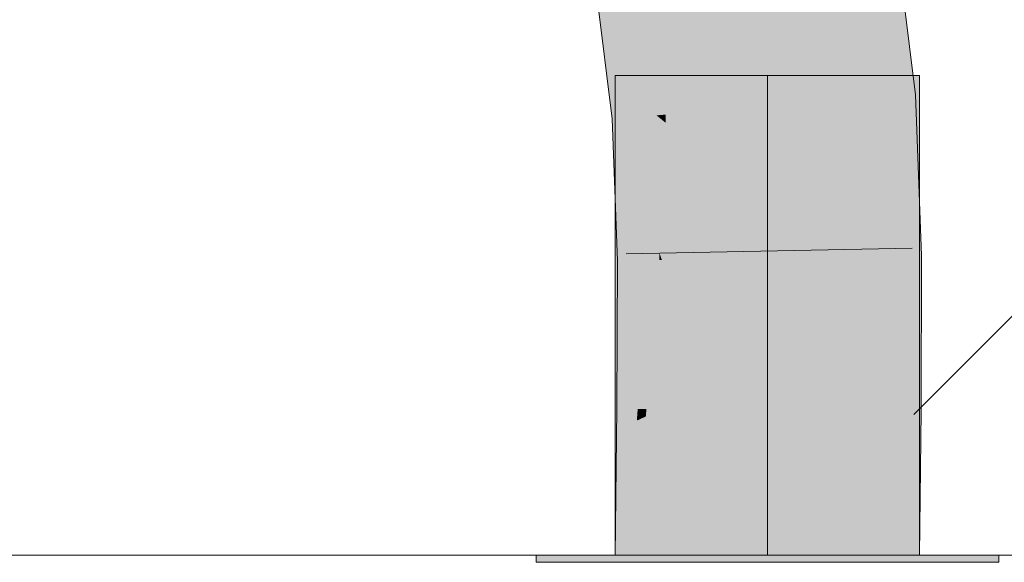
# Model space of a CAD drawing. Extents: x -620 to 3480, y 62 to 1102.
# Tile 168 of 256: x 214.137 to 214.946, y 736.434 to 736.88. Entities that reach past the tile are written whole.
import ezdxf
from ezdxf.lldxf.tags import DXFTag

# ---------------------------------------------------------------- set-up
doc = ezdxf.new("R2010")
doc.units = 0
doc.layers.get('0').update_dxf_attribs({"lineweight": 13})
doc.layers.add('E_Detail_Linie_Text_Bem', color=7, linetype='Continuous', lineweight=13)
for name, color, linetype, lineweight, true_color in [('E_Detail_Wandschraffur', 7, 'Continuous', 5, 0xc0c0c0), ('E_Leerrohr 25-A06G9STU8I', 7, 'Continuous', 9, 0xff8000), ('E_Leerrohr 25-Shading', 7, 'Continuous', 9, 0xff8000)]:
    doc.layers.add(name, color=color, linetype=linetype, lineweight=lineweight, true_color=true_color)
tags = doc.linetypes.add('fein_strichliert', pattern=[4, 1, -2, 1]).pattern_tags.tags
tags[8:9] = [DXFTag(74, 4), DXFTag(75, 0), DXFTag(340, '0'), DXFTag(46, 0.0), DXFTag(50, 0.0), DXFTag(44, 0.0), DXFTag(45, 0.0)]
tags[6:7] = [DXFTag(74, 4), DXFTag(75, 0), DXFTag(340, '0'), DXFTag(46, 0.0), DXFTag(50, 0.0), DXFTag(44, 0.0), DXFTag(45, 0.0)]
tags[4:5] = [DXFTag(74, 4), DXFTag(75, 0), DXFTag(340, '0'), DXFTag(46, 0.0), DXFTag(50, 0.0), DXFTag(44, 0.0), DXFTag(45, 0.0)]
tags = doc.linetypes.add('STRICHPUNKT2-A06G9STV8I', pattern=[12.7, 6.35, -3.175, 0, -3.175]).pattern_tags.tags
tags[10:11] = [DXFTag(74, 4), DXFTag(75, 0), DXFTag(340, '0'), DXFTag(46, 0.0), DXFTag(50, 0.0), DXFTag(44, 0.0), DXFTag(45, 0.0)]
tags[8:9] = [DXFTag(74, 4), DXFTag(75, 0), DXFTag(340, '0'), DXFTag(46, 0.0), DXFTag(50, 0.0), DXFTag(44, 0.0), DXFTag(45, 0.0)]
tags[6:7] = [DXFTag(74, 4), DXFTag(75, 0), DXFTag(340, '0'), DXFTag(46, 0.0), DXFTag(50, 0.0), DXFTag(44, 0.0), DXFTag(45, 0.0)]
tags[4:5] = [DXFTag(74, 4), DXFTag(75, 0), DXFTag(340, '0'), DXFTag(46, 0.0), DXFTag(50, 0.0), DXFTag(44, 0.0), DXFTag(45, 0.0)]

# ---------------------------------------------------------------- blocks, each defined once
blk = doc.blocks.new('Shading-A06G9SG38I', base_point=(178.73904, 735.42426))
at = {"layer": 'E_Leerrohr 25-Shading', "color": 31, "true_color": 0xfabd7f}
for points in [[(214.75366, 736.80865), (214.83655, 736.81519), (214.76407, 736.93109), (214.82141, 736.93988)], [(214.74634, 736.92834), (214.7506, 736.80841), (214.76407, 736.93109), (214.75366, 736.80865)], [(214.73404, 736.92645), (214.6714, 736.89697), (214.74843, 736.80823), (214.66792, 736.80194)], [(214.74164, 736.92761), (214.73404, 736.92645), (214.7506, 736.80841), (214.74843, 736.80823)], [(214.74164, 736.92761), (214.7506, 736.80841), (214.74709, 736.90723)], [(214.6714, 736.89697), (214.64987, 736.88684), (214.66792, 736.80194), (214.66031, 736.80133)], [(214.7515, 736.72723), (214.75313, 736.6839), (214.83655, 736.81519), (214.84151, 736.68542)], [(214.7515, 736.72723), (214.83655, 736.81519), (214.75366, 736.80865)], [(214.66792, 736.80194), (214.66031, 736.80133), (214.66779, 736.79523)], [(214.66779, 736.79523), (214.66031, 736.80133), (214.66559, 736.68243), (214.66475, 736.68243)], [(214.74843, 736.80823), (214.66792, 736.80194), (214.7515, 736.72723), (214.66779, 736.79523)], [(214.74843, 736.80823), (214.7515, 736.72723), (214.7506, 736.80841)], [(214.7506, 736.80841), (214.7515, 736.72723), (214.75366, 736.80865)], [(214.7515, 736.72723), (214.66779, 736.79523), (214.75034, 736.68384), (214.66559, 736.68243)], [(214.7515, 736.72723), (214.75034, 736.68384), (214.75197, 736.6839)], [(214.7515, 736.72723), (214.75197, 736.6839), (214.75313, 736.6839)], [(214.66475, 736.68243), (214.66426, 736.55981), (214.75034, 736.68384), (214.75067, 736.5592)], [(214.75034, 736.68384), (214.75067, 736.5592), (214.75197, 736.6839), (214.75183, 736.5592)], [(214.75183, 736.5592), (214.75264, 736.5592), (214.75197, 736.6839), (214.75313, 736.6839)], [(214.75313, 736.6839), (214.75264, 736.5592), (214.75525, 736.5592)], [(214.75313, 736.6839), (214.75525, 736.5592), (214.84151, 736.68542), (214.84103, 736.55859)], [(214.6631, 736.43994), (214.7515, 736.43994), (214.66426, 736.55981), (214.75264, 736.5592)], [(214.75264, 736.5592), (214.7515, 736.43994), (214.75525, 736.5592), (214.75691, 736.43994)], [(214.75691, 736.43994), (214.83987, 736.43994), (214.75525, 736.5592), (214.84103, 736.55859)]]:
    blk.add_solid(points, dxfattribs=at)
at = {"layer": 'E_Leerrohr 25-Shading', "color": 43, "true_color": 0xd7ab7f}
for points in [[(214.82141, 736.93988), (214.83655, 736.81519), (214.8445, 736.94342), (214.87062, 736.81787)], [(214.87062, 736.81787), (214.87305, 736.81805), (214.8445, 736.94342), (214.85759, 736.94543)], [(214.64314, 736.89038), (214.61049, 736.90747), (214.64751, 736.80029), (214.62381, 736.79846)], [(214.64566, 736.88904), (214.64314, 736.89038), (214.6514, 736.8006), (214.64751, 736.80029)], [(214.6514, 736.8006), (214.65518, 736.8009), (214.64566, 736.88904), (214.64793, 736.88788)], [(214.64793, 736.88788), (214.65518, 736.8009), (214.64931, 736.88715), (214.65805, 736.80115)], [(214.65805, 736.80115), (214.66031, 736.80133), (214.64931, 736.88715), (214.64987, 736.88684)], [(214.83655, 736.81519), (214.8765, 736.72821), (214.87062, 736.81787)], [(214.8765, 736.72821), (214.87305, 736.81805), (214.87062, 736.81787)], [(214.83655, 736.81519), (214.84151, 736.68542), (214.8765, 736.72821), (214.87811, 736.68604)], [(214.64882, 736.72754), (214.65364, 736.71393), (214.6514, 736.8006), (214.65518, 736.8009)], [(214.65518, 736.8009), (214.65364, 736.71393), (214.65805, 736.80115), (214.65805, 736.70142)], [(214.65805, 736.80115), (214.65805, 736.70142), (214.66031, 736.80133), (214.66257, 736.6886)], [(214.66257, 736.6886), (214.66475, 736.68243), (214.66031, 736.80133)], [(214.64751, 736.80029), (214.62381, 736.79846), (214.64444, 736.73999)], [(214.64444, 736.73999), (214.62381, 736.79846), (214.62932, 736.68182), (214.6265, 736.72638)], [(214.6514, 736.8006), (214.64751, 736.80029), (214.64882, 736.72754), (214.64444, 736.73999)], [(214.64444, 736.73999), (214.62932, 736.68182), (214.64148, 736.68201)], [(214.64148, 736.68201), (214.64722, 736.68213), (214.64444, 736.73999), (214.64882, 736.72754)], [(214.6265, 736.72638), (214.62814, 736.68176), (214.62932, 736.68182)], [(214.64882, 736.72754), (214.64722, 736.68213), (214.65364, 736.71393), (214.65308, 736.68219)], [(214.65364, 736.71393), (214.65308, 736.68219), (214.65805, 736.70142), (214.65805, 736.68231)], [(214.65805, 736.70142), (214.65805, 736.68231), (214.66257, 736.6886), (214.66269, 736.68237)], [(214.66269, 736.68237), (214.66475, 736.68243), (214.66257, 736.6886)], [(214.62814, 736.68176), (214.62766, 736.56006), (214.62932, 736.68182), (214.62848, 736.56006)], [(214.62932, 736.68182), (214.62848, 736.56006), (214.64148, 736.68201), (214.62933, 736.56006)], [(214.64148, 736.68201), (214.62933, 736.56006), (214.64722, 736.68213), (214.63692, 736.56)], [(214.64722, 736.68213), (214.63692, 736.56), (214.65308, 736.68219), (214.64487, 736.55994)], [(214.65308, 736.68219), (214.64487, 736.55994), (214.65805, 736.68231), (214.65198, 736.55988)], [(214.65198, 736.55988), (214.66426, 736.55981), (214.65805, 736.68231), (214.66475, 736.68243)], [(214.84103, 736.55859), (214.87764, 736.55835), (214.84151, 736.68542), (214.87811, 736.68604)], [(214.62766, 736.56006), (214.62749, 736.5426), (214.62933, 736.56006)], [(214.62933, 736.56006), (214.62749, 736.5426), (214.63692, 736.56), (214.63568, 736.54645)], [(214.63692, 736.56), (214.63568, 736.54645), (214.64487, 736.55994), (214.64417, 736.55042)], [(214.64487, 736.55994), (214.64417, 736.55042), (214.65198, 736.55988), (214.65164, 736.55389)], [(214.6452, 736.43994), (214.6631, 736.43994), (214.64928, 736.51227), (214.66426, 736.55981)], [(214.64928, 736.51227), (214.66426, 736.55981), (214.65164, 736.55389)], [(214.65164, 736.55389), (214.66426, 736.55981), (214.65198, 736.55988)], [(214.83987, 736.43994), (214.8765, 736.43994), (214.84103, 736.55859), (214.87764, 736.55835)], [(214.6265, 736.43994), (214.63892, 736.47937), (214.63568, 736.54645), (214.64417, 736.55042)], [(214.64417, 736.55042), (214.63892, 736.47937), (214.65164, 736.55389), (214.64928, 736.51227)], [(214.6265, 736.43994), (214.63568, 736.54645), (214.62654, 736.44617)], [(214.63568, 736.54645), (214.62749, 736.5426), (214.62654, 736.44617)], [(214.636, 736.43994), (214.6452, 736.43994), (214.63892, 736.47937), (214.64928, 736.51227)], [(214.63892, 736.47937), (214.6265, 736.43994), (214.636, 736.43994)]]:
    blk.add_solid(points, dxfattribs=at)
at = {"layer": 'E_Leerrohr 25-Shading', "color": 31, "true_color": 0xecb67f}
for points in [[(214.7515, 736.83398), (214.6265, 736.83398), (214.7515, 736.43994), (214.6265, 736.43994)], [(214.8765, 736.83398), (214.7515, 736.83398), (214.8765, 736.43994), (214.7515, 736.43994)], [(214.7515, 736.43994), (214.56149, 736.43994), (214.7515, 736.43396), (214.56149, 736.43396)], [(214.78398, 736.43994), (214.7515, 736.43994), (214.78398, 736.43396), (214.7515, 736.43396)], [(214.94148, 736.43396), (214.94148, 736.43994), (214.78398, 736.43396), (214.78398, 736.43994)]]:
    blk.add_solid(points, dxfattribs=at)
blk = doc.blocks.new('Referenz-A06G9SU08I')
at = {"layer": 'E_Detail_Linie_Text_Bem', "linetype": 'Continuous', "ltscale": 0.13}
blk.add_line((256.85252, 736.43995), (208.87445, 736.43995), dxfattribs=at)
at = {"layer": 'E_Detail_Wandschraffur', "linetype": 'fein_strichliert', "ltscale": 0.13}
blk.add_line((214.87168, 736.55555), (215.81411, 737.49798), dxfattribs=at)
at = {"layer": 'E_Leerrohr 25-A06G9STU8I', "linetype": 'Continuous', "ltscale": 0.13}
for p, q in [((214.87304, 736.81806), (214.8576, 736.94543)), ((214.62381, 736.79845), (214.6105, 736.90748)), ((214.62649, 736.83395), (214.62649, 736.43995)), ((214.69971, 736.83395), (214.62649, 736.83395)), ((214.80326, 736.83395), (214.69971, 736.83395)), ((214.87649, 736.83395), (214.80326, 736.83395)), ((214.87649, 736.43995), (214.87649, 736.83395)), ((214.87811, 736.68603), (214.87304, 736.81806)), ((214.62814, 736.68179), (214.62381, 736.79845)), ((214.87037, 736.69229), (214.63542, 736.6876)), ((214.62765, 736.56006), (214.62814, 736.68179)), ((214.87764, 736.55838), (214.87811, 736.68603)), ((214.62649, 736.43995), (214.62765, 736.56006)), ((214.87649, 736.43995), (214.87764, 736.55838)), ((214.56149, 736.43995), (214.56149, 736.43395)), ((214.67279, 736.43995), (214.56149, 736.43995)), ((214.69971, 736.43995), (214.62649, 736.43995)), ((214.87649, 736.43995), (214.62649, 736.43995)), ((214.83019, 736.43995), (214.67279, 736.43995)), ((214.80326, 736.43995), (214.69971, 736.43995)), ((214.87649, 736.43995), (214.80326, 736.43995)), ((214.94149, 736.43995), (214.83019, 736.43995)), ((214.94149, 736.43395), (214.94149, 736.43995)), ((214.67279, 736.43395), (214.56149, 736.43395)), ((214.83019, 736.43395), (214.67279, 736.43395)), ((214.94149, 736.43395), (214.83019, 736.43395))]:
    blk.add_line(p, q, dxfattribs=at)
at = {"layer": 'E_Leerrohr 25-A06G9STU8I', "linetype": 'STRICHPUNKT2-A06G9STV8I', "lineweight": 5, "ltscale": 0.13}
blk.add_line((214.75149, 736.43995), (214.75149, 736.83395), dxfattribs=at)

msp = doc.modelspace()

# ---------------------------------------------------------------- block references
at = {"color": 8, "lineweight": 25, "ltscale": 0.25, "true_color": 0x808080}
msp.add_blockref('Referenz-A06G9SU08I', (0, 0), dxfattribs=at)
msp.add_blockref('Shading-A06G9SG38I', (178.73904, 735.42426))

doc.saveas('drawing.dxf')
